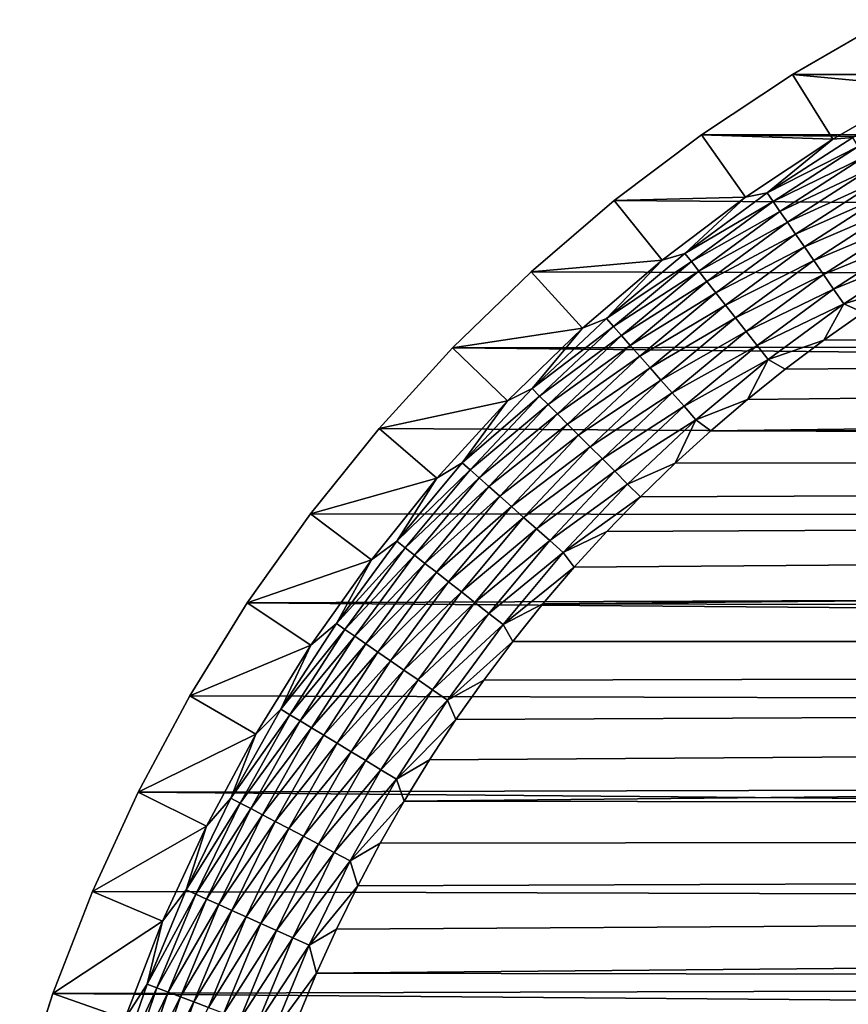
# Model space of a CAD drawing. Extents: x -255 to 255, y -598 to 598.
# Tile 8 of 201: x -253 to -230, y -533 to -506. Entities that reach past the tile are written whole.
import ezdxf

# ---------------------------------------------------------------- set-up
doc = ezdxf.new("R2010")
doc.units = 0
doc.header["$LTSCALE"] = 21.359881
for name, color, linetype in [('1', 7, 'CONTINUOUS'), ('17', 7, 'CONTINUOUS'), ('2', 7, 'CONTINUOUS'), ('52', 7, 'CONTINUOUS')]:
    doc.layers.add(name, color=color, linetype=linetype)

msp = doc.modelspace()

# ---------------------------------------------------------------- linework, layer by layer
at = {"layer": '1', "color": 7, "linetype": 'CONTINUOUS'}
for points in [[(-231.771, -507.247), (-229.155, -505.736), (247.663, -508.231), (-231.771, -507.247)], [(-234.29, -508.916), (-231.771, -507.247), (247.663, -508.231), (-234.29, -508.916)], [(245.444, -514.18), (-234.29, -508.916), (247.663, -508.231), (245.444, -514.18)], [(-236.701, -510.736), (-234.29, -508.916), (245.444, -514.18), (-236.701, -510.736)], [(-238.995, -512.702), (-236.701, -510.736), (245.444, -514.18), (-238.995, -512.702)], [(-241.164, -514.805), (-238.995, -512.702), (245.444, -514.18), (-241.164, -514.805)], [(242.945, -520.016), (-241.164, -514.805), (245.444, -514.18), (242.945, -520.016)], [(-243.199, -517.037), (-241.164, -514.805), (242.945, -520.016), (-243.199, -517.037)], [(-245.093, -519.391), (-243.199, -517.037), (242.945, -520.016), (-245.093, -519.391)], [(-246.838, -521.857), (-245.093, -519.391), (242.945, -520.016), (-246.838, -521.857)], [(240.171, -525.727), (-246.838, -521.857), (242.945, -520.016), (240.171, -525.727)], [(-248.429, -524.425), (-246.838, -521.857), (240.171, -525.727), (-248.429, -524.425)], [(-249.858, -527.087), (-248.429, -524.425), (240.171, -525.727), (-249.858, -527.087)], [(237.128, -531.3), (-249.858, -527.087), (240.171, -525.727), (237.128, -531.3)], [(-251.12, -529.831), (-249.858, -527.087), (237.128, -531.3), (-251.12, -529.831)], [(-252.212, -532.648), (-251.12, -529.831), (237.128, -531.3), (-252.212, -532.648)], [(233.823, -536.721), (-252.212, -532.648), (237.128, -531.3), (233.823, -536.721)], [(-253.128, -535.527), (-252.212, -532.648), (233.823, -536.721), (-253.128, -535.527)]]:
    msp.add_3dface(points, dxfattribs=at)
at = {"layer": '17', "color": 7, "linetype": 'CONTINUOUS'}
for points in [[(-229.155, -505.736), (-231.771, -507.247), (-228.157, -507.595, 4.231), (-229.155, -505.736)], [(-231.771, -507.247), (-234.29, -508.916), (-230.661, -509.04, 4.231), (-231.771, -507.247)], [(-228.157, -507.595, 4.231), (-231.771, -507.247), (-230.661, -509.04, 4.231), (-228.157, -507.595, 4.231)], [(-234.29, -508.916), (-236.701, -510.736), (-233.071, -510.637, 4.231), (-234.29, -508.916)], [(-230.661, -509.04, 4.231), (-234.29, -508.916), (-233.071, -510.637, 4.231), (-230.661, -509.04, 4.231)], [(-236.701, -510.736), (-238.995, -512.702), (-235.378, -512.38, 4.231), (-236.701, -510.736)], [(-233.071, -510.637, 4.231), (-236.701, -510.736), (-235.378, -512.38, 4.231), (-233.071, -510.637, 4.231)], [(-235.378, -512.38, 4.231), (-238.995, -512.702), (-237.574, -514.261, 4.231), (-235.378, -512.38, 4.231)], [(-238.995, -512.702), (-241.164, -514.805), (-237.574, -514.261, 4.231), (-238.995, -512.702)], [(-237.574, -514.261, 4.231), (-241.164, -514.805), (-239.649, -516.273, 4.231), (-237.574, -514.261, 4.231)], [(-241.164, -514.805), (-243.199, -517.037), (-239.649, -516.273, 4.231), (-241.164, -514.805)], [(-239.649, -516.273, 4.231), (-243.199, -517.037), (-241.597, -518.41, 4.231), (-239.649, -516.273, 4.231)], [(-243.199, -517.037), (-245.093, -519.391), (-241.597, -518.41, 4.231), (-243.199, -517.037)], [(-241.597, -518.41, 4.231), (-245.093, -519.391), (-243.409, -520.662, 4.231), (-241.597, -518.41, 4.231)], [(-245.093, -519.391), (-246.838, -521.857), (-243.409, -520.662, 4.231), (-245.093, -519.391)], [(-243.409, -520.662, 4.231), (-246.838, -521.857), (-245.08, -523.022, 4.231), (-243.409, -520.662, 4.231)], [(-246.838, -521.857), (-248.429, -524.425), (-245.08, -523.022, 4.231), (-246.838, -521.857)], [(-245.08, -523.022, 4.231), (-248.429, -524.425), (-246.602, -525.48, 4.231), (-245.08, -523.022, 4.231)], [(-248.429, -524.425), (-249.858, -527.087), (-246.602, -525.48, 4.231), (-248.429, -524.425)], [(-246.602, -525.48, 4.231), (-249.858, -527.087), (-247.969, -528.027, 4.231), (-246.602, -525.48, 4.231)], [(-249.858, -527.087), (-251.12, -529.831), (-247.969, -528.027, 4.231), (-249.858, -527.087)], [(-247.969, -528.027, 4.231), (-251.12, -529.831), (-249.178, -530.653, 4.231), (-247.969, -528.027, 4.231)], [(-251.12, -529.831), (-252.212, -532.648), (-249.178, -530.653, 4.231), (-251.12, -529.831)], [(-249.178, -530.653, 4.231), (-252.212, -532.648), (-250.222, -533.349, 4.231), (-249.178, -530.653, 4.231)], [(-252.212, -532.648), (-253.128, -535.527), (-250.222, -533.349, 4.231), (-252.212, -532.648)]]:
    msp.add_3dface(points, dxfattribs=at)
at = {"layer": '2', "color": 7, "linetype": 'CONTINUOUS'}
for points in [[(236.956, -517.281, 7), (239.332, -511.733, 7), (-234.033, -517.096, 7), (236.956, -517.281, 7)], [(-234.033, -517.096, 7), (239.332, -511.733, 7), (-233.019, -516.229, 7), (-234.033, -517.096, 7)], [(-233.019, -516.229, 7), (239.332, -511.733, 7), (-231.978, -515.395, 7), (-233.019, -516.229, 7)], [(-231.978, -515.395, 7), (239.332, -511.733, 7), (-230.911, -514.594, 7), (-231.978, -515.395, 7)], [(-230.911, -514.594, 7), (239.332, -511.733, 7), (-229.819, -513.827, 7), (-230.911, -514.594, 7)], [(234.318, -522.71, 7), (236.956, -517.281, 7), (-238.67, -521.881, 7), (234.318, -522.71, 7)], [(-238.67, -521.881, 7), (236.956, -517.281, 7), (-237.804, -520.867, 7), (-238.67, -521.881, 7)], [(-237.804, -520.867, 7), (236.956, -517.281, 7), (-236.906, -519.88, 7), (-237.804, -520.867, 7)], [(-236.906, -519.88, 7), (236.956, -517.281, 7), (-235.978, -518.922, 7), (-236.906, -519.88, 7)], [(-235.978, -518.922, 7), (236.956, -517.281, 7), (-235.02, -517.994, 7), (-235.978, -518.922, 7)], [(-235.02, -517.994, 7), (236.956, -517.281, 7), (-234.033, -517.096, 7), (-235.02, -517.994, 7)], [(-239.505, -522.922, 7), (234.318, -522.71, 7), (-238.67, -521.881, 7), (-239.505, -522.922, 7)], [(231.426, -528.008, 7), (234.318, -522.71, 7), (-242.502, -527.333, 7), (231.426, -528.008, 7)], [(-242.502, -527.333, 7), (234.318, -522.71, 7), (-241.805, -526.196, 7), (-242.502, -527.333, 7)], [(-241.805, -526.196, 7), (234.318, -522.71, 7), (-241.073, -525.081, 7), (-241.805, -526.196, 7)], [(-241.073, -525.081, 7), (234.318, -522.71, 7), (-240.306, -523.989, 7), (-241.073, -525.081, 7)], [(-240.306, -523.989, 7), (234.318, -522.71, 7), (-239.505, -522.922, 7), (-240.306, -523.989, 7)], [(-243.163, -528.492, 7), (231.426, -528.008, 7), (-242.502, -527.333, 7), (-243.163, -528.492, 7)], [(228.284, -533.162, 7), (231.426, -528.008, 7), (-244.923, -532.085, 7), (228.284, -533.162, 7)], [(-244.923, -532.085, 7), (231.426, -528.008, 7), (-244.374, -530.869, 7), (-244.923, -532.085, 7)], [(-244.374, -530.869, 7), (231.426, -528.008, 7), (-243.787, -529.671, 7), (-244.374, -530.869, 7)], [(-243.787, -529.671, 7), (231.426, -528.008, 7), (-243.163, -528.492, 7), (-243.787, -529.671, 7)], [(-245.434, -533.317, 7), (228.284, -533.162, 7), (-244.923, -532.085, 7), (-245.434, -533.317, 7)]]:
    msp.add_3dface(points, dxfattribs=at)
at = {"layer": '52', "color": 7, "linetype": 'CONTINUOUS'}
for points in [[(-228.157, -507.595, 4.231), (-230.661, -509.04, 4.231), (-230.106, -508.991, 4.67), (-228.157, -507.595, 4.231)], [(-230.661, -509.04, 4.231), (-233.071, -510.637, 4.231), (-232.475, -510.522, 4.67), (-230.661, -509.04, 4.231)], [(-230.661, -509.04, 4.231), (-232.475, -510.522, 4.67), (-230.106, -508.991, 4.67), (-230.661, -509.04, 4.231)], [(-232.475, -510.522, 4.67), (-229.956, -509.239, 5.082), (-230.106, -508.991, 4.67), (-232.475, -510.522, 4.67)], [(-232.31, -510.761, 5.082), (-229.956, -509.239, 5.082), (-232.475, -510.522, 4.67), (-232.31, -510.761, 5.082)], [(-232.31, -510.761, 5.082), (-229.785, -509.522, 5.463), (-229.956, -509.239, 5.082), (-232.31, -510.761, 5.082)], [(-232.122, -511.033, 5.463), (-229.785, -509.522, 5.463), (-232.31, -510.761, 5.082), (-232.122, -511.033, 5.463)], [(-232.122, -511.033, 5.463), (-229.595, -509.836, 5.808), (-229.785, -509.522, 5.463), (-232.122, -511.033, 5.463)], [(-231.914, -511.335, 5.808), (-229.595, -509.836, 5.808), (-232.122, -511.033, 5.463), (-231.914, -511.335, 5.808)], [(-231.914, -511.335, 5.808), (-229.389, -510.178, 6.115), (-229.595, -509.836, 5.808), (-231.914, -511.335, 5.808)], [(-231.687, -511.664, 6.115), (-229.389, -510.178, 6.115), (-231.914, -511.335, 5.808), (-231.687, -511.664, 6.115)], [(-231.687, -511.664, 6.115), (-229.167, -510.545, 6.38), (-229.389, -510.178, 6.115), (-231.687, -511.664, 6.115)], [(-233.071, -510.637, 4.231), (-235.378, -512.38, 4.231), (-234.747, -512.194, 4.67), (-233.071, -510.637, 4.231)], [(-233.071, -510.637, 4.231), (-234.747, -512.194, 4.67), (-232.475, -510.522, 4.67), (-233.071, -510.637, 4.231)], [(-234.747, -512.194, 4.67), (-232.31, -510.761, 5.082), (-232.475, -510.522, 4.67), (-234.747, -512.194, 4.67)], [(-234.568, -512.422, 5.082), (-232.31, -510.761, 5.082), (-234.747, -512.194, 4.67), (-234.568, -512.422, 5.082)], [(-234.568, -512.422, 5.082), (-232.122, -511.033, 5.463), (-232.31, -510.761, 5.082), (-234.568, -512.422, 5.082)], [(-231.443, -512.017, 6.38), (-229.167, -510.545, 6.38), (-231.687, -511.664, 6.115), (-231.443, -512.017, 6.38)], [(-231.443, -512.017, 6.38), (-228.932, -510.933, 6.601), (-229.167, -510.545, 6.38), (-231.443, -512.017, 6.38)], [(-234.364, -512.682, 5.463), (-232.122, -511.033, 5.463), (-234.568, -512.422, 5.082), (-234.364, -512.682, 5.463)], [(-234.364, -512.682, 5.463), (-231.914, -511.335, 5.808), (-232.122, -511.033, 5.463), (-234.364, -512.682, 5.463)], [(-231.186, -512.39, 6.601), (-228.932, -510.933, 6.601), (-231.443, -512.017, 6.38), (-231.186, -512.39, 6.601)], [(-231.186, -512.39, 6.601), (-228.687, -511.338, 6.774), (-228.932, -510.933, 6.601), (-231.186, -512.39, 6.601)], [(-234.138, -512.971, 5.808), (-231.914, -511.335, 5.808), (-234.364, -512.682, 5.463), (-234.138, -512.971, 5.808)], [(-234.138, -512.971, 5.808), (-231.687, -511.664, 6.115), (-231.914, -511.335, 5.808), (-234.138, -512.971, 5.808)], [(-230.917, -512.779, 6.774), (-228.687, -511.338, 6.774), (-231.186, -512.39, 6.601), (-230.917, -512.779, 6.774)], [(-230.917, -512.779, 6.774), (-228.435, -511.756, 6.9), (-228.687, -511.338, 6.774), (-230.917, -512.779, 6.774)], [(-233.891, -513.286, 6.115), (-231.687, -511.664, 6.115), (-234.138, -512.971, 5.808), (-233.891, -513.286, 6.115)], [(-233.891, -513.286, 6.115), (-231.443, -512.017, 6.38), (-231.687, -511.664, 6.115), (-233.891, -513.286, 6.115)], [(-230.64, -513.181, 6.9), (-228.435, -511.756, 6.9), (-230.917, -512.779, 6.774), (-230.64, -513.181, 6.9)], [(-230.64, -513.181, 6.9), (-228.177, -512.182, 6.975), (-228.435, -511.756, 6.9), (-230.64, -513.181, 6.9)], [(-233.627, -513.623, 6.38), (-231.443, -512.017, 6.38), (-233.891, -513.286, 6.115), (-233.627, -513.623, 6.38)], [(-233.627, -513.623, 6.38), (-231.186, -512.39, 6.601), (-231.443, -512.017, 6.38), (-233.627, -513.623, 6.38)], [(-235.378, -512.38, 4.231), (-237.574, -514.261, 4.231), (-236.913, -513.999, 4.67), (-235.378, -512.38, 4.231)], [(-235.378, -512.38, 4.231), (-236.913, -513.999, 4.67), (-234.747, -512.194, 4.67), (-235.378, -512.38, 4.231)], [(-236.913, -513.999, 4.67), (-234.568, -512.422, 5.082), (-234.747, -512.194, 4.67), (-236.913, -513.999, 4.67)], [(-233.347, -513.98, 6.601), (-231.186, -512.39, 6.601), (-233.627, -513.623, 6.38), (-233.347, -513.98, 6.601)], [(-233.347, -513.98, 6.601), (-230.917, -512.779, 6.774), (-231.186, -512.39, 6.601), (-233.347, -513.98, 6.601)], [(-230.356, -513.591, 6.975), (-228.177, -512.182, 6.975), (-230.64, -513.181, 6.9), (-230.356, -513.591, 6.975)], [(-230.356, -513.591, 6.975), (-228.704, -513.095, 7), (-228.177, -512.182, 6.975), (-230.356, -513.591, 6.975)], [(-236.721, -514.217, 5.082), (-234.568, -512.422, 5.082), (-236.913, -513.999, 4.67), (-236.721, -514.217, 5.082)], [(-236.721, -514.217, 5.082), (-234.364, -512.682, 5.463), (-234.568, -512.422, 5.082), (-236.721, -514.217, 5.082)], [(-236.502, -514.464, 5.463), (-234.364, -512.682, 5.463), (-236.721, -514.217, 5.082), (-236.502, -514.464, 5.463)], [(-236.502, -514.464, 5.463), (-234.138, -512.971, 5.808), (-234.364, -512.682, 5.463), (-236.502, -514.464, 5.463)], [(-233.055, -514.353, 6.774), (-230.917, -512.779, 6.774), (-233.347, -513.98, 6.601), (-233.055, -514.353, 6.774)], [(-233.055, -514.353, 6.774), (-230.64, -513.181, 6.9), (-230.917, -512.779, 6.774), (-233.055, -514.353, 6.774)], [(-236.259, -514.739, 5.808), (-234.138, -512.971, 5.808), (-236.502, -514.464, 5.463), (-236.259, -514.739, 5.808)], [(-236.259, -514.739, 5.808), (-233.891, -513.286, 6.115), (-234.138, -512.971, 5.808), (-236.259, -514.739, 5.808)], [(-232.754, -514.737, 6.9), (-230.64, -513.181, 6.9), (-233.055, -514.353, 6.774), (-232.754, -514.737, 6.9)], [(-232.754, -514.737, 6.9), (-230.356, -513.591, 6.975), (-230.64, -513.181, 6.9), (-232.754, -514.737, 6.9)], [(-229.819, -513.827, 7), (-228.704, -513.095, 7), (-230.356, -513.591, 6.975), (-229.819, -513.827, 7)], [(-235.993, -515.038, 6.115), (-233.891, -513.286, 6.115), (-236.259, -514.739, 5.808), (-235.993, -515.038, 6.115)], [(-235.993, -515.038, 6.115), (-233.627, -513.623, 6.38), (-233.891, -513.286, 6.115), (-235.993, -515.038, 6.115)], [(-235.709, -515.359, 6.38), (-233.627, -513.623, 6.38), (-235.993, -515.038, 6.115), (-235.709, -515.359, 6.38)], [(-235.709, -515.359, 6.38), (-233.347, -513.98, 6.601), (-233.627, -513.623, 6.38), (-235.709, -515.359, 6.38)], [(-232.447, -515.129, 6.975), (-230.356, -513.591, 6.975), (-232.754, -514.737, 6.9), (-232.447, -515.129, 6.975)], [(-232.447, -515.129, 6.975), (-230.911, -514.594, 7), (-230.356, -513.591, 6.975), (-232.447, -515.129, 6.975)], [(-230.911, -514.594, 7), (-229.819, -513.827, 7), (-230.356, -513.591, 6.975), (-230.911, -514.594, 7)], [(-237.574, -514.261, 4.231), (-238.967, -515.933, 4.67), (-236.913, -513.999, 4.67), (-237.574, -514.261, 4.231)], [(-238.967, -515.933, 4.67), (-236.721, -514.217, 5.082), (-236.913, -513.999, 4.67), (-238.967, -515.933, 4.67)], [(-235.409, -515.698, 6.601), (-233.347, -513.98, 6.601), (-235.709, -515.359, 6.38), (-235.409, -515.698, 6.601)], [(-235.409, -515.698, 6.601), (-233.055, -514.353, 6.774), (-233.347, -513.98, 6.601), (-235.409, -515.698, 6.601)], [(-237.574, -514.261, 4.231), (-239.649, -516.273, 4.231), (-238.967, -515.933, 4.67), (-237.574, -514.261, 4.231)], [(-238.762, -516.138, 5.082), (-236.721, -514.217, 5.082), (-238.967, -515.933, 4.67), (-238.762, -516.138, 5.082)], [(-238.762, -516.138, 5.082), (-236.502, -514.464, 5.463), (-236.721, -514.217, 5.082), (-238.762, -516.138, 5.082)], [(-238.528, -516.372, 5.463), (-236.502, -514.464, 5.463), (-238.762, -516.138, 5.082), (-238.528, -516.372, 5.463)], [(-238.528, -516.372, 5.463), (-236.259, -514.739, 5.808), (-236.502, -514.464, 5.463), (-238.528, -516.372, 5.463)], [(-235.095, -516.052, 6.774), (-233.055, -514.353, 6.774), (-235.409, -515.698, 6.601), (-235.095, -516.052, 6.774)], [(-235.095, -516.052, 6.774), (-232.754, -514.737, 6.9), (-233.055, -514.353, 6.774), (-235.095, -516.052, 6.774)], [(-238.269, -516.631, 5.808), (-236.259, -514.739, 5.808), (-238.528, -516.372, 5.463), (-238.269, -516.631, 5.808)], [(-238.269, -516.631, 5.808), (-235.993, -515.038, 6.115), (-236.259, -514.739, 5.808), (-238.269, -516.631, 5.808)], [(-234.771, -516.418, 6.9), (-232.754, -514.737, 6.9), (-235.095, -516.052, 6.774), (-234.771, -516.418, 6.9)], [(-234.771, -516.418, 6.9), (-232.447, -515.129, 6.975), (-232.754, -514.737, 6.9), (-234.771, -516.418, 6.9)], [(-231.978, -515.395, 7), (-230.911, -514.594, 7), (-232.447, -515.129, 6.975), (-231.978, -515.395, 7)], [(-237.986, -516.914, 6.115), (-235.993, -515.038, 6.115), (-238.269, -516.631, 5.808), (-237.986, -516.914, 6.115)], [(-237.986, -516.914, 6.115), (-235.709, -515.359, 6.38), (-235.993, -515.038, 6.115), (-237.986, -516.914, 6.115)], [(-237.683, -517.217, 6.38), (-235.709, -515.359, 6.38), (-237.986, -516.914, 6.115), (-237.683, -517.217, 6.38)], [(-237.683, -517.217, 6.38), (-235.409, -515.698, 6.601), (-235.709, -515.359, 6.38), (-237.683, -517.217, 6.38)], [(-234.441, -516.791, 6.975), (-232.447, -515.129, 6.975), (-234.771, -516.418, 6.9), (-234.441, -516.791, 6.975)], [(-234.441, -516.791, 6.975), (-233.019, -516.229, 7), (-232.447, -515.129, 6.975), (-234.441, -516.791, 6.975)], [(-233.019, -516.229, 7), (-231.978, -515.395, 7), (-232.447, -515.129, 6.975), (-233.019, -516.229, 7)], [(-239.649, -516.273, 4.231), (-240.901, -517.987, 4.67), (-238.967, -515.933, 4.67), (-239.649, -516.273, 4.231)], [(-240.901, -517.987, 4.67), (-238.762, -516.138, 5.082), (-238.967, -515.933, 4.67), (-240.901, -517.987, 4.67)], [(-237.363, -517.537, 6.601), (-235.409, -515.698, 6.601), (-237.683, -517.217, 6.38), (-237.363, -517.537, 6.601)], [(-237.363, -517.537, 6.601), (-235.095, -516.052, 6.774), (-235.409, -515.698, 6.601), (-237.363, -517.537, 6.601)], [(-240.683, -518.179, 5.082), (-238.762, -516.138, 5.082), (-240.901, -517.987, 4.67), (-240.683, -518.179, 5.082)], [(-240.683, -518.179, 5.082), (-238.528, -516.372, 5.463), (-238.762, -516.138, 5.082), (-240.683, -518.179, 5.082)], [(-237.028, -517.872, 6.774), (-235.095, -516.052, 6.774), (-237.363, -517.537, 6.601), (-237.028, -517.872, 6.774)], [(-237.028, -517.872, 6.774), (-234.771, -516.418, 6.9), (-235.095, -516.052, 6.774), (-237.028, -517.872, 6.774)], [(-239.649, -516.273, 4.231), (-241.597, -518.41, 4.231), (-240.901, -517.987, 4.67), (-239.649, -516.273, 4.231)], [(-240.436, -518.398, 5.463), (-238.528, -516.372, 5.463), (-240.683, -518.179, 5.082), (-240.436, -518.398, 5.463)], [(-240.436, -518.398, 5.463), (-238.269, -516.631, 5.808), (-238.528, -516.372, 5.463), (-240.436, -518.398, 5.463)], [(-236.683, -518.217, 6.9), (-234.771, -516.418, 6.9), (-237.028, -517.872, 6.774), (-236.683, -518.217, 6.9)], [(-236.683, -518.217, 6.9), (-234.441, -516.791, 6.975), (-234.771, -516.418, 6.9), (-236.683, -518.217, 6.9)], [(-234.033, -517.096, 7), (-233.019, -516.229, 7), (-234.441, -516.791, 6.975), (-234.033, -517.096, 7)], [(-240.161, -518.641, 5.808), (-238.269, -516.631, 5.808), (-240.436, -518.398, 5.463), (-240.161, -518.641, 5.808)], [(-240.161, -518.641, 5.808), (-237.986, -516.914, 6.115), (-238.269, -516.631, 5.808), (-240.161, -518.641, 5.808)], [(-239.862, -518.907, 6.115), (-237.986, -516.914, 6.115), (-240.161, -518.641, 5.808), (-239.862, -518.907, 6.115)], [(-239.862, -518.907, 6.115), (-237.683, -517.217, 6.38), (-237.986, -516.914, 6.115), (-239.862, -518.907, 6.115)], [(-236.33, -518.57, 6.975), (-234.441, -516.791, 6.975), (-236.683, -518.217, 6.9), (-236.33, -518.57, 6.975)], [(-236.33, -518.57, 6.975), (-235.02, -517.994, 7), (-234.441, -516.791, 6.975), (-236.33, -518.57, 6.975)], [(-235.02, -517.994, 7), (-234.033, -517.096, 7), (-234.441, -516.791, 6.975), (-235.02, -517.994, 7)], [(-239.541, -519.191, 6.38), (-237.683, -517.217, 6.38), (-239.862, -518.907, 6.115), (-239.541, -519.191, 6.38)], [(-239.541, -519.191, 6.38), (-237.363, -517.537, 6.601), (-237.683, -517.217, 6.38), (-239.541, -519.191, 6.38)], [(-239.202, -519.491, 6.601), (-237.363, -517.537, 6.601), (-239.541, -519.191, 6.38), (-239.202, -519.491, 6.601)], [(-239.202, -519.491, 6.601), (-237.028, -517.872, 6.774), (-237.363, -517.537, 6.601), (-239.202, -519.491, 6.601)], [(-241.597, -518.41, 4.231), (-242.706, -520.153, 4.67), (-240.901, -517.987, 4.67), (-241.597, -518.41, 4.231)], [(-242.706, -520.153, 4.67), (-240.683, -518.179, 5.082), (-240.901, -517.987, 4.67), (-242.706, -520.153, 4.67)], [(-238.848, -519.805, 6.774), (-237.028, -517.872, 6.774), (-239.202, -519.491, 6.601), (-238.848, -519.805, 6.774)], [(-238.848, -519.805, 6.774), (-236.683, -518.217, 6.9), (-237.028, -517.872, 6.774), (-238.848, -519.805, 6.774)], [(-235.978, -518.922, 7), (-235.02, -517.994, 7), (-236.33, -518.57, 6.975), (-235.978, -518.922, 7)], [(-242.478, -520.332, 5.082), (-240.683, -518.179, 5.082), (-242.706, -520.153, 4.67), (-242.478, -520.332, 5.082)], [(-242.478, -520.332, 5.082), (-240.436, -518.398, 5.463), (-240.683, -518.179, 5.082), (-242.478, -520.332, 5.082)], [(-238.482, -520.129, 6.9), (-236.683, -518.217, 6.9), (-238.848, -519.805, 6.774), (-238.482, -520.129, 6.9)], [(-238.482, -520.129, 6.9), (-236.33, -518.57, 6.975), (-236.683, -518.217, 6.9), (-238.482, -520.129, 6.9)], [(-241.597, -518.41, 4.231), (-243.409, -520.662, 4.231), (-242.706, -520.153, 4.67), (-241.597, -518.41, 4.231)], [(-242.218, -520.536, 5.463), (-240.436, -518.398, 5.463), (-242.478, -520.332, 5.082), (-242.218, -520.536, 5.463)], [(-242.218, -520.536, 5.463), (-240.161, -518.641, 5.808), (-240.436, -518.398, 5.463), (-242.218, -520.536, 5.463)], [(-241.929, -520.762, 5.808), (-240.161, -518.641, 5.808), (-242.218, -520.536, 5.463), (-241.929, -520.762, 5.808)], [(-241.929, -520.762, 5.808), (-239.862, -518.907, 6.115), (-240.161, -518.641, 5.808), (-241.929, -520.762, 5.808)], [(-238.109, -520.459, 6.975), (-236.33, -518.57, 6.975), (-238.482, -520.129, 6.9), (-238.109, -520.459, 6.975)], [(-238.109, -520.459, 6.975), (-235.978, -518.922, 7), (-236.33, -518.57, 6.975), (-238.109, -520.459, 6.975)], [(-241.614, -521.009, 6.115), (-239.862, -518.907, 6.115), (-241.929, -520.762, 5.808), (-241.614, -521.009, 6.115)], [(-241.614, -521.009, 6.115), (-239.541, -519.191, 6.38), (-239.862, -518.907, 6.115), (-241.614, -521.009, 6.115)], [(-236.906, -519.88, 7), (-235.978, -518.922, 7), (-238.109, -520.459, 6.975), (-236.906, -519.88, 7)], [(-241.277, -521.273, 6.38), (-239.541, -519.191, 6.38), (-241.614, -521.009, 6.115), (-241.277, -521.273, 6.38)], [(-241.277, -521.273, 6.38), (-239.202, -519.491, 6.601), (-239.541, -519.191, 6.38), (-241.277, -521.273, 6.38)], [(-240.92, -521.553, 6.601), (-239.202, -519.491, 6.601), (-241.277, -521.273, 6.38), (-240.92, -521.553, 6.601)], [(-240.92, -521.553, 6.601), (-238.848, -519.805, 6.774), (-239.202, -519.491, 6.601), (-240.92, -521.553, 6.601)], [(-240.547, -521.845, 6.774), (-238.848, -519.805, 6.774), (-240.92, -521.553, 6.601), (-240.547, -521.845, 6.774)], [(-240.547, -521.845, 6.774), (-238.482, -520.129, 6.9), (-238.848, -519.805, 6.774), (-240.547, -521.845, 6.774)], [(-237.804, -520.867, 7), (-236.906, -519.88, 7), (-238.109, -520.459, 6.975), (-237.804, -520.867, 7)], [(-243.409, -520.662, 4.231), (-244.378, -522.425, 4.67), (-242.706, -520.153, 4.67), (-243.409, -520.662, 4.231)], [(-244.378, -522.425, 4.67), (-242.478, -520.332, 5.082), (-242.706, -520.153, 4.67), (-244.378, -522.425, 4.67)], [(-240.163, -522.146, 6.9), (-238.482, -520.129, 6.9), (-240.547, -521.845, 6.774), (-240.163, -522.146, 6.9)], [(-240.163, -522.146, 6.9), (-238.109, -520.459, 6.975), (-238.482, -520.129, 6.9), (-240.163, -522.146, 6.9)], [(-244.139, -522.59, 5.082), (-242.478, -520.332, 5.082), (-244.378, -522.425, 4.67), (-244.139, -522.59, 5.082)], [(-244.139, -522.59, 5.082), (-242.218, -520.536, 5.463), (-242.478, -520.332, 5.082), (-244.139, -522.59, 5.082)], [(-243.867, -522.778, 5.463), (-242.218, -520.536, 5.463), (-244.139, -522.59, 5.082), (-243.867, -522.778, 5.463)], [(-243.867, -522.778, 5.463), (-241.929, -520.762, 5.808), (-242.218, -520.536, 5.463), (-243.867, -522.778, 5.463)], [(-239.771, -522.453, 6.975), (-238.109, -520.459, 6.975), (-240.163, -522.146, 6.9), (-239.771, -522.453, 6.975)], [(-239.771, -522.453, 6.975), (-237.804, -520.867, 7), (-238.109, -520.459, 6.975), (-239.771, -522.453, 6.975)], [(-243.409, -520.662, 4.231), (-245.08, -523.022, 4.231), (-244.378, -522.425, 4.67), (-243.409, -520.662, 4.231)], [(-243.565, -522.986, 5.808), (-241.929, -520.762, 5.808), (-243.867, -522.778, 5.463), (-243.565, -522.986, 5.808)], [(-243.565, -522.986, 5.808), (-241.614, -521.009, 6.115), (-241.929, -520.762, 5.808), (-243.565, -522.986, 5.808)], [(-243.236, -523.213, 6.115), (-241.614, -521.009, 6.115), (-243.565, -522.986, 5.808), (-243.236, -523.213, 6.115)], [(-243.236, -523.213, 6.115), (-241.277, -521.273, 6.38), (-241.614, -521.009, 6.115), (-243.236, -523.213, 6.115)], [(-238.67, -521.881, 7), (-237.804, -520.867, 7), (-239.771, -522.453, 6.975), (-238.67, -521.881, 7)], [(-242.883, -523.457, 6.38), (-241.277, -521.273, 6.38), (-243.236, -523.213, 6.115), (-242.883, -523.457, 6.38)], [(-242.883, -523.457, 6.38), (-240.92, -521.553, 6.601), (-241.277, -521.273, 6.38), (-242.883, -523.457, 6.38)], [(-242.51, -523.714, 6.601), (-240.92, -521.553, 6.601), (-242.883, -523.457, 6.38), (-242.51, -523.714, 6.601)], [(-242.51, -523.714, 6.601), (-240.547, -521.845, 6.774), (-240.92, -521.553, 6.601), (-242.51, -523.714, 6.601)], [(-242.121, -523.983, 6.774), (-240.547, -521.845, 6.774), (-242.51, -523.714, 6.601), (-242.121, -523.983, 6.774)], [(-242.121, -523.983, 6.774), (-240.163, -522.146, 6.9), (-240.547, -521.845, 6.774), (-242.121, -523.983, 6.774)], [(-239.505, -522.922, 7), (-238.67, -521.881, 7), (-239.771, -522.453, 6.975), (-239.505, -522.922, 7)], [(-241.719, -524.26, 6.9), (-240.163, -522.146, 6.9), (-242.121, -523.983, 6.774), (-241.719, -524.26, 6.9)], [(-241.719, -524.26, 6.9), (-239.771, -522.453, 6.975), (-240.163, -522.146, 6.9), (-241.719, -524.26, 6.9)], [(-245.08, -523.022, 4.231), (-245.909, -524.794, 4.67), (-244.378, -522.425, 4.67), (-245.08, -523.022, 4.231)], [(-245.909, -524.794, 4.67), (-244.139, -522.59, 5.082), (-244.378, -522.425, 4.67), (-245.909, -524.794, 4.67)], [(-241.309, -524.544, 6.975), (-239.771, -522.453, 6.975), (-241.719, -524.26, 6.9), (-241.309, -524.544, 6.975)], [(-241.309, -524.544, 6.975), (-239.505, -522.922, 7), (-239.771, -522.453, 6.975), (-241.309, -524.544, 6.975)], [(-245.661, -524.944, 5.082), (-244.139, -522.59, 5.082), (-245.909, -524.794, 4.67), (-245.661, -524.944, 5.082)], [(-245.661, -524.944, 5.082), (-243.867, -522.778, 5.463), (-244.139, -522.59, 5.082), (-245.661, -524.944, 5.082)], [(-245.378, -525.115, 5.463), (-243.867, -522.778, 5.463), (-245.661, -524.944, 5.082), (-245.378, -525.115, 5.463)], [(-245.378, -525.115, 5.463), (-243.565, -522.986, 5.808), (-243.867, -522.778, 5.463), (-245.378, -525.115, 5.463)], [(-245.064, -525.305, 5.808), (-243.565, -522.986, 5.808), (-245.378, -525.115, 5.463), (-245.064, -525.305, 5.808)], [(-245.064, -525.305, 5.808), (-243.236, -523.213, 6.115), (-243.565, -522.986, 5.808), (-245.064, -525.305, 5.808)], [(-240.306, -523.989, 7), (-239.505, -522.922, 7), (-241.309, -524.544, 6.975), (-240.306, -523.989, 7)], [(-245.08, -523.022, 4.231), (-246.602, -525.48, 4.231), (-245.909, -524.794, 4.67), (-245.08, -523.022, 4.231)], [(-244.722, -525.511, 6.115), (-243.236, -523.213, 6.115), (-245.064, -525.305, 5.808), (-244.722, -525.511, 6.115)], [(-244.722, -525.511, 6.115), (-242.883, -523.457, 6.38), (-243.236, -523.213, 6.115), (-244.722, -525.511, 6.115)], [(-244.355, -525.733, 6.38), (-242.883, -523.457, 6.38), (-244.722, -525.511, 6.115), (-244.355, -525.733, 6.38)], [(-244.355, -525.733, 6.38), (-242.51, -523.714, 6.601), (-242.883, -523.457, 6.38), (-244.355, -525.733, 6.38)], [(-243.967, -525.968, 6.601), (-242.51, -523.714, 6.601), (-244.355, -525.733, 6.38), (-243.967, -525.968, 6.601)], [(-243.967, -525.968, 6.601), (-242.121, -523.983, 6.774), (-242.51, -523.714, 6.601), (-243.967, -525.968, 6.601)], [(-243.562, -526.213, 6.774), (-242.121, -523.983, 6.774), (-243.967, -525.968, 6.601), (-243.562, -526.213, 6.774)], [(-243.562, -526.213, 6.774), (-241.719, -524.26, 6.9), (-242.121, -523.983, 6.774), (-243.562, -526.213, 6.774)], [(-241.073, -525.081, 7), (-240.306, -523.989, 7), (-241.309, -524.544, 6.975), (-241.073, -525.081, 7)], [(-243.144, -526.465, 6.9), (-241.719, -524.26, 6.9), (-243.562, -526.213, 6.774), (-243.144, -526.465, 6.9)], [(-243.144, -526.465, 6.9), (-241.309, -524.544, 6.975), (-241.719, -524.26, 6.9), (-243.144, -526.465, 6.9)], [(-242.718, -526.723, 6.975), (-241.309, -524.544, 6.975), (-243.144, -526.465, 6.9), (-242.718, -526.723, 6.975)], [(-242.718, -526.723, 6.975), (-241.073, -525.081, 7), (-241.309, -524.544, 6.975), (-242.718, -526.723, 6.975)], [(-246.602, -525.48, 4.231), (-247.295, -527.25, 4.67), (-245.909, -524.794, 4.67), (-246.602, -525.48, 4.231)], [(-247.295, -527.25, 4.67), (-245.661, -524.944, 5.082), (-245.909, -524.794, 4.67), (-247.295, -527.25, 4.67)], [(-247.038, -527.385, 5.082), (-245.661, -524.944, 5.082), (-247.295, -527.25, 4.67), (-247.038, -527.385, 5.082)], [(-247.038, -527.385, 5.082), (-245.378, -525.115, 5.463), (-245.661, -524.944, 5.082), (-247.038, -527.385, 5.082)], [(-246.745, -527.539, 5.463), (-245.378, -525.115, 5.463), (-247.038, -527.385, 5.082), (-246.745, -527.539, 5.463)], [(-246.745, -527.539, 5.463), (-245.064, -525.305, 5.808), (-245.378, -525.115, 5.463), (-246.745, -527.539, 5.463)], [(-241.805, -526.196, 7), (-241.073, -525.081, 7), (-242.718, -526.723, 6.975), (-241.805, -526.196, 7)], [(-246.421, -527.709, 5.808), (-245.064, -525.305, 5.808), (-246.745, -527.539, 5.463), (-246.421, -527.709, 5.808)], [(-246.421, -527.709, 5.808), (-244.722, -525.511, 6.115), (-245.064, -525.305, 5.808), (-246.421, -527.709, 5.808)], [(-246.602, -525.48, 4.231), (-247.969, -528.027, 4.231), (-247.295, -527.25, 4.67), (-246.602, -525.48, 4.231)], [(-246.066, -527.895, 6.115), (-244.722, -525.511, 6.115), (-246.421, -527.709, 5.808), (-246.066, -527.895, 6.115)], [(-246.066, -527.895, 6.115), (-244.355, -525.733, 6.38), (-244.722, -525.511, 6.115), (-246.066, -527.895, 6.115)], [(-245.687, -528.094, 6.38), (-244.355, -525.733, 6.38), (-246.066, -527.895, 6.115), (-245.687, -528.094, 6.38)], [(-245.687, -528.094, 6.38), (-243.967, -525.968, 6.601), (-244.355, -525.733, 6.38), (-245.687, -528.094, 6.38)], [(-245.286, -528.305, 6.601), (-243.967, -525.968, 6.601), (-245.687, -528.094, 6.38), (-245.286, -528.305, 6.601)], [(-245.286, -528.305, 6.601), (-243.562, -526.213, 6.774), (-243.967, -525.968, 6.601), (-245.286, -528.305, 6.601)], [(-244.867, -528.525, 6.774), (-243.562, -526.213, 6.774), (-245.286, -528.305, 6.601), (-244.867, -528.525, 6.774)], [(-244.867, -528.525, 6.774), (-243.144, -526.465, 6.9), (-243.562, -526.213, 6.774), (-244.867, -528.525, 6.774)], [(-242.502, -527.333, 7), (-241.805, -526.196, 7), (-242.718, -526.723, 6.975), (-242.502, -527.333, 7)], [(-244.434, -528.752, 6.9), (-243.144, -526.465, 6.9), (-244.867, -528.525, 6.774), (-244.434, -528.752, 6.9)], [(-244.434, -528.752, 6.9), (-242.718, -526.723, 6.975), (-243.144, -526.465, 6.9), (-244.434, -528.752, 6.9)], [(-243.993, -528.984, 6.975), (-242.718, -526.723, 6.975), (-244.434, -528.752, 6.9), (-243.993, -528.984, 6.975)], [(-243.993, -528.984, 6.975), (-242.502, -527.333, 7), (-242.718, -526.723, 6.975), (-243.993, -528.984, 6.975)], [(-247.969, -528.027, 4.231), (-248.53, -529.786, 4.67), (-247.295, -527.25, 4.67), (-247.969, -528.027, 4.231)], [(-248.53, -529.786, 4.67), (-247.038, -527.385, 5.082), (-247.295, -527.25, 4.67), (-248.53, -529.786, 4.67)], [(-243.163, -528.492, 7), (-242.502, -527.333, 7), (-243.993, -528.984, 6.975), (-243.163, -528.492, 7)], [(-248.265, -529.906, 5.082), (-247.038, -527.385, 5.082), (-248.53, -529.786, 4.67), (-248.265, -529.906, 5.082)], [(-248.265, -529.906, 5.082), (-246.745, -527.539, 5.463), (-247.038, -527.385, 5.082), (-248.265, -529.906, 5.082)], [(-247.964, -530.041, 5.463), (-246.745, -527.539, 5.463), (-248.265, -529.906, 5.082), (-247.964, -530.041, 5.463)], [(-247.964, -530.041, 5.463), (-246.421, -527.709, 5.808), (-246.745, -527.539, 5.463), (-247.964, -530.041, 5.463)], [(-247.629, -530.192, 5.808), (-246.421, -527.709, 5.808), (-247.964, -530.041, 5.463), (-247.629, -530.192, 5.808)], [(-247.629, -530.192, 5.808), (-246.066, -527.895, 6.115), (-246.421, -527.709, 5.808), (-247.629, -530.192, 5.808)], [(-247.265, -530.356, 6.115), (-246.066, -527.895, 6.115), (-247.629, -530.192, 5.808), (-247.265, -530.356, 6.115)], [(-247.265, -530.356, 6.115), (-245.687, -528.094, 6.38), (-246.066, -527.895, 6.115), (-247.265, -530.356, 6.115)], [(-247.969, -528.027, 4.231), (-249.178, -530.653, 4.231), (-248.53, -529.786, 4.67), (-247.969, -528.027, 4.231)], [(-246.874, -530.532, 6.38), (-245.687, -528.094, 6.38), (-247.265, -530.356, 6.115), (-246.874, -530.532, 6.38)], [(-246.874, -530.532, 6.38), (-245.286, -528.305, 6.601), (-245.687, -528.094, 6.38), (-246.874, -530.532, 6.38)], [(-246.46, -530.718, 6.601), (-245.286, -528.305, 6.601), (-246.874, -530.532, 6.38), (-246.46, -530.718, 6.601)], [(-246.46, -530.718, 6.601), (-244.867, -528.525, 6.774), (-245.286, -528.305, 6.601), (-246.46, -530.718, 6.601)], [(-246.029, -530.912, 6.774), (-244.867, -528.525, 6.774), (-246.46, -530.718, 6.601), (-246.029, -530.912, 6.774)], [(-246.029, -530.912, 6.774), (-244.434, -528.752, 6.9), (-244.867, -528.525, 6.774), (-246.029, -530.912, 6.774)], [(-243.787, -529.671, 7), (-243.163, -528.492, 7), (-243.993, -528.984, 6.975), (-243.787, -529.671, 7)], [(-245.584, -531.112, 6.9), (-244.434, -528.752, 6.9), (-246.029, -530.912, 6.774), (-245.584, -531.112, 6.9)], [(-245.584, -531.112, 6.9), (-243.993, -528.984, 6.975), (-244.434, -528.752, 6.9), (-245.584, -531.112, 6.9)], [(-245.129, -531.317, 6.975), (-243.993, -528.984, 6.975), (-245.584, -531.112, 6.9), (-245.129, -531.317, 6.975)], [(-245.129, -531.317, 6.975), (-243.787, -529.671, 7), (-243.993, -528.984, 6.975), (-245.129, -531.317, 6.975)], [(-249.178, -530.653, 4.231), (-249.609, -532.392, 4.67), (-248.53, -529.786, 4.67), (-249.178, -530.653, 4.231)], [(-249.609, -532.392, 4.67), (-248.265, -529.906, 5.082), (-248.53, -529.786, 4.67), (-249.609, -532.392, 4.67)], [(-244.374, -530.869, 7), (-243.787, -529.671, 7), (-245.129, -531.317, 6.975), (-244.374, -530.869, 7)], [(-249.338, -532.495, 5.082), (-248.265, -529.906, 5.082), (-249.609, -532.392, 4.67), (-249.338, -532.495, 5.082)], [(-249.338, -532.495, 5.082), (-247.964, -530.041, 5.463), (-248.265, -529.906, 5.082), (-249.338, -532.495, 5.082)], [(-249.029, -532.612, 5.463), (-247.964, -530.041, 5.463), (-249.338, -532.495, 5.082), (-249.029, -532.612, 5.463)], [(-249.029, -532.612, 5.463), (-247.629, -530.192, 5.808), (-247.964, -530.041, 5.463), (-249.029, -532.612, 5.463)], [(-248.686, -532.742, 5.808), (-247.629, -530.192, 5.808), (-249.029, -532.612, 5.463), (-248.686, -532.742, 5.808)], [(-248.686, -532.742, 5.808), (-247.265, -530.356, 6.115), (-247.629, -530.192, 5.808), (-248.686, -532.742, 5.808)], [(-248.312, -532.884, 6.115), (-247.265, -530.356, 6.115), (-248.686, -532.742, 5.808), (-248.312, -532.884, 6.115)], [(-248.312, -532.884, 6.115), (-246.874, -530.532, 6.38), (-247.265, -530.356, 6.115), (-248.312, -532.884, 6.115)], [(-247.911, -533.036, 6.38), (-246.874, -530.532, 6.38), (-248.312, -532.884, 6.115), (-247.911, -533.036, 6.38)], [(-247.911, -533.036, 6.38), (-246.46, -530.718, 6.601), (-246.874, -530.532, 6.38), (-247.911, -533.036, 6.38)], [(-249.178, -530.653, 4.231), (-250.222, -533.349, 4.231), (-249.609, -532.392, 4.67), (-249.178, -530.653, 4.231)], [(-247.487, -533.197, 6.601), (-246.46, -530.718, 6.601), (-247.911, -533.036, 6.38), (-247.487, -533.197, 6.601)], [(-247.487, -533.197, 6.601), (-246.029, -530.912, 6.774), (-246.46, -530.718, 6.601), (-247.487, -533.197, 6.601)], [(-244.923, -532.085, 7), (-244.374, -530.869, 7), (-245.129, -531.317, 6.975), (-244.923, -532.085, 7)], [(-247.045, -533.365, 6.774), (-246.029, -530.912, 6.774), (-247.487, -533.197, 6.601), (-247.045, -533.365, 6.774)], [(-247.045, -533.365, 6.774), (-245.584, -531.112, 6.9), (-246.029, -530.912, 6.774), (-247.045, -533.365, 6.774)], [(-246.588, -533.538, 6.9), (-245.584, -531.112, 6.9), (-247.045, -533.365, 6.774), (-246.588, -533.538, 6.9)], [(-246.588, -533.538, 6.9), (-245.129, -531.317, 6.975), (-245.584, -531.112, 6.9), (-246.588, -533.538, 6.9)], [(-246.122, -533.715, 6.975), (-245.129, -531.317, 6.975), (-246.588, -533.538, 6.9), (-246.122, -533.715, 6.975)], [(-246.122, -533.715, 6.975), (-244.923, -532.085, 7), (-245.129, -531.317, 6.975), (-246.122, -533.715, 6.975)], [(-245.434, -533.317, 7), (-244.923, -532.085, 7), (-246.122, -533.715, 6.975), (-245.434, -533.317, 7)], [(-250.222, -533.349, 4.231), (-250.529, -535.059, 4.67), (-249.609, -532.392, 4.67), (-250.222, -533.349, 4.231)], [(-250.529, -535.059, 4.67), (-249.338, -532.495, 5.082), (-249.609, -532.392, 4.67), (-250.529, -535.059, 4.67)], [(-250.252, -535.145, 5.082), (-249.338, -532.495, 5.082), (-250.529, -535.059, 4.67), (-250.252, -535.145, 5.082)], [(-250.252, -535.145, 5.082), (-249.029, -532.612, 5.463), (-249.338, -532.495, 5.082), (-250.252, -535.145, 5.082)], [(-249.937, -535.243, 5.463), (-249.029, -532.612, 5.463), (-250.252, -535.145, 5.082), (-249.937, -535.243, 5.463)], [(-249.937, -535.243, 5.463), (-248.686, -532.742, 5.808), (-249.029, -532.612, 5.463), (-249.937, -535.243, 5.463)], [(-249.586, -535.352, 5.808), (-248.686, -532.742, 5.808), (-249.937, -535.243, 5.463), (-249.586, -535.352, 5.808)], [(-249.586, -535.352, 5.808), (-248.312, -532.884, 6.115), (-248.686, -532.742, 5.808), (-249.586, -535.352, 5.808)], [(-249.205, -535.471, 6.115), (-248.312, -532.884, 6.115), (-249.586, -535.352, 5.808), (-249.205, -535.471, 6.115)], [(-249.205, -535.471, 6.115), (-247.911, -533.036, 6.38), (-248.312, -532.884, 6.115), (-249.205, -535.471, 6.115)]]:
    msp.add_3dface(points, dxfattribs=at)

doc.saveas('drawing.dxf')
